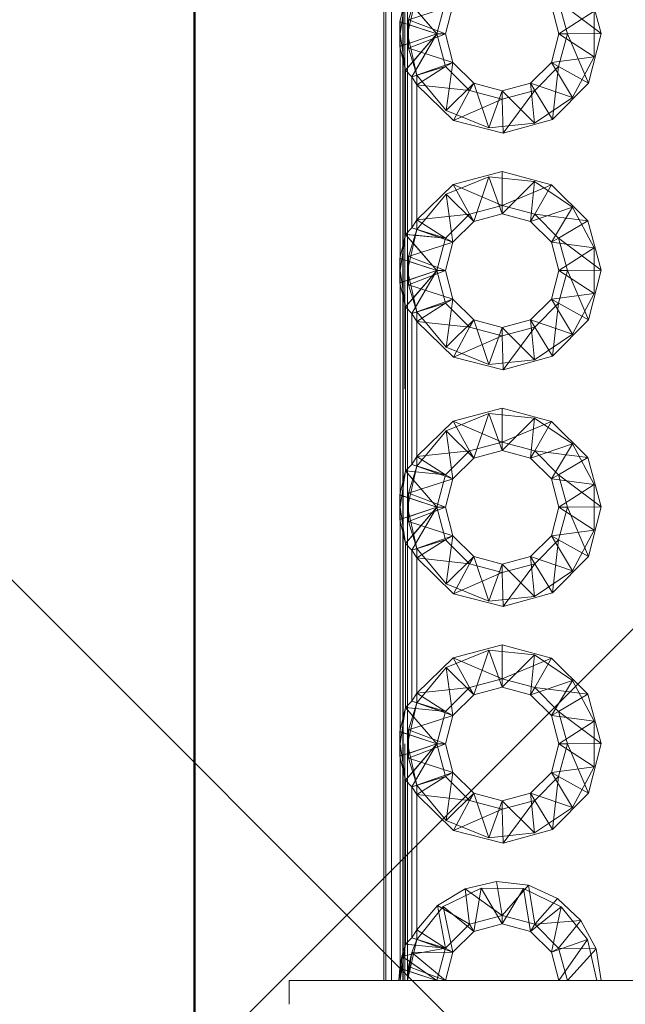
# Paper-space layout 'Layout1' of a CAD drawing. Extents: x -2 to 1380, y -36 to 422.
# Tile 13 of 79: x 314.52 to 315.8, y 150.48 to 152.56. Entities that reach past the tile are written whole.
import ezdxf

# ---------------------------------------------------------------- set-up
doc = ezdxf.new("R2010")
doc.units = 0
doc.linetypes.add('ACAD_ISO02W100', pattern=[15, 12, -3])
for name, color, linetype, lineweight in [('SS_1.ET-HALA_TaO-JD-LAVKA-ZEBRIK', 9, 'CONTINUOUS', 13), ('SS_2.ET-HALA_TaO-LAVKA_+5.100m', 210, 'CONTINUOUS', 50), ('SS_SRAFY', 8, 'CONTINUOUS', 18)]:
    doc.layers.add(name, color=color, linetype=linetype, lineweight=lineweight)

psp = doc.layouts.get("Layout1")

# ---------------------------------------------------------------- hatches: boundary and pattern name
at = {"layer": 'SS_SRAFY'}
h = psp.add_hatch(dxfattribs=at)
h.set_pattern_fill('ANSI37', color=8, scale=0.7, angle=90, style=0)
h.set_pattern_definition([(135, (274.3477, 144.3783), (-1.571545, -1.571545), []), (225, (274.3477, 144.3783), (1.571545, -1.571545), [])])
h.paths.add_polyline_path([(335.1875, 123.6274), (335.1875, 143.6073), (331.1675, 143.6073), (331.1675, 165.6274), (218.2076, 165.6274), (218.2076, 159.6073), (215.1875, 159.6073), (215.1875, 123.6274)], flags=0)
h.paths.add_polyline_path([(316.3875, 148.5273), (316.3875, 150.9274), (316.7476, 150.9274), (316.7476, 148.5273)], flags=0)
h.paths.add_polyline_path([(316.3875, 158.1273), (316.3875, 160.5274), (316.7476, 160.5274), (316.7476, 158.1273)], flags=0)

# ---------------------------------------------------------------- linework, layer by layer
at = {"layer": 'SS_1.ET-HALA_TaO-JD-LAVKA-ZEBRIK', "color": 5, "linetype": 'Continuous', "ltscale": 0.25}
for p, q in [((315.2875, 158.5274), (315.2875, 150.5274)), ((315.2917, 158.5274), (315.2917, 150.5274)), ((315.3038, 158.5274), (315.3038, 150.5274)), ((315.7186, 152.6327), (315.747, 152.5284)), ((315.3336, 152.6041), (315.3212, 152.5534)), ((315.3336, 152.6041), (315.3996, 152.5274)), ((315.4181, 152.5963), (315.3996, 152.5274)), ((315.4175, 152.5274), (315.4336, 152.5874)), ((315.6415, 152.5874), (315.6575, 152.5274)), ((315.6569, 152.5963), (315.6754, 152.5274)), ((315.747, 152.5284), (315.6569, 152.5963)), ((315.3996, 152.5274), (315.3212, 152.5534)), ((315.3212, 152.5534), (315.3212, 152.5013)), ((315.3212, 152.5013), (315.3996, 152.5274)), ((315.3996, 152.5274), (315.3336, 152.4507)), ((315.3996, 152.5274), (315.3467, 152.4371)), ((315.3996, 152.5274), (315.4181, 152.4584)), ((315.4175, 152.5274), (315.3996, 152.5274)), ((315.4336, 152.4674), (315.4175, 152.5274)), ((315.6575, 152.5274), (315.6415, 152.4674)), ((315.6754, 152.5274), (315.6569, 152.4584)), ((315.6754, 152.5274), (315.6575, 152.5274)), ((315.747, 152.5284), (315.6754, 152.5274)), ((315.7196, 152.4238), (315.6754, 152.5274)), ((315.747, 152.5284), (315.7196, 152.4238)), ((315.3212, 152.5013), (315.3336, 152.4507)), ((315.3223, 152.0579), (315.3223, 152.4969)), ((315.4336, 152.4674), (315.4181, 152.4584)), ((315.4775, 152.4234), (315.4336, 152.4674)), ((315.6415, 152.4674), (315.5975, 152.4234)), ((315.6415, 152.4674), (315.6569, 152.4584)), ((315.3467, 152.4371), (315.3336, 152.4507)), ((315.3336, 152.4507), (315.3336, 152.1041)), ((315.4181, 152.4584), (315.3467, 152.4371)), ((315.4181, 152.4584), (315.3575, 152.4203)), ((315.4686, 152.408), (315.4181, 152.4584)), ((315.6569, 152.4584), (315.6065, 152.408)), ((315.6569, 152.4584), (315.6437, 152.3468)), ((315.6569, 152.4584), (315.7196, 152.4238)), ((315.3575, 152.4203), (315.3467, 152.4371)), ((315.3467, 152.1176), (315.3467, 152.4371)), ((315.4349, 152.3448), (315.3575, 152.4203)), ((315.4686, 152.408), (315.3575, 152.4203)), ((315.3575, 152.4203), (315.3575, 152.1344)), ((315.4775, 152.4234), (315.4686, 152.408)), ((315.5375, 152.4074), (315.4775, 152.4234)), ((315.5975, 152.4234), (315.5375, 152.4074)), ((315.5975, 152.4234), (315.6065, 152.408)), ((315.7196, 152.4238), (315.6437, 152.3468)), ((315.4686, 152.408), (315.4349, 152.3448)), ((315.5375, 152.3895), (315.4686, 152.408)), ((315.6065, 152.408), (315.5375, 152.3895)), ((315.5375, 152.4074), (315.5375, 152.3895)), ((315.6065, 152.408), (315.5396, 152.3179)), ((315.6065, 152.408), (315.6437, 152.3468)), ((315.5375, 152.3895), (315.4349, 152.3448)), ((315.5375, 152.3895), (315.5396, 152.3179)), ((315.5396, 152.3179), (315.4349, 152.3448)), ((315.6437, 152.3468), (315.5396, 152.3179)), ((315.434, 152.2094), (315.5375, 152.2368)), ((315.5375, 152.2368), (315.642, 152.2089)), ((315.5375, 152.2368), (315.5375, 152.1653)), ((315.3575, 152.1344), (315.434, 152.2094)), ((315.4686, 152.1468), (315.434, 152.2094)), ((315.434, 152.2094), (315.5375, 152.1653)), ((315.5375, 152.1653), (315.642, 152.2089)), ((315.642, 152.2089), (315.6065, 152.1468)), ((315.642, 152.2089), (315.7186, 152.1327)), ((315.4686, 152.1468), (315.5375, 152.1653)), ((315.5375, 152.1653), (315.6065, 152.1468)), ((315.5375, 152.1653), (315.5375, 152.1474)), ((315.3467, 152.1176), (315.3575, 152.1344)), ((315.3575, 152.1344), (315.4686, 152.1468)), ((315.3575, 152.1344), (315.4181, 152.0963)), ((315.4181, 152.0963), (315.4686, 152.1468)), ((315.4336, 152.0874), (315.4775, 152.1313)), ((315.4686, 152.1468), (315.4775, 152.1313)), ((315.4775, 152.1313), (315.5375, 152.1474)), ((315.5375, 152.1474), (315.5975, 152.1313)), ((315.6065, 152.1468), (315.5975, 152.1313)), ((315.5975, 152.1313), (315.6415, 152.0874)), ((315.6065, 152.1468), (315.6569, 152.0963)), ((315.7186, 152.1327), (315.6065, 152.1468)), ((315.7186, 152.1327), (315.6569, 152.0963)), ((315.7186, 152.1327), (315.747, 152.0284)), ((315.3467, 152.1176), (315.3336, 152.1041)), ((315.3467, 152.1176), (315.4181, 152.0963)), ((315.3336, 152.1041), (315.3212, 152.0534)), ((315.3336, 152.1041), (315.3996, 152.0274)), ((315.3336, 152.1041), (315.4181, 152.0963)), ((315.4181, 152.0963), (315.3996, 152.0274)), ((315.4336, 152.0874), (315.4175, 152.0274)), ((315.4181, 152.0963), (315.4336, 152.0874)), ((315.6569, 152.0963), (315.6415, 152.0874)), ((315.6415, 152.0874), (315.6575, 152.0274)), ((315.6569, 152.0963), (315.6754, 152.0274)), ((315.747, 152.0284), (315.6569, 152.0963)), ((315.3212, 152.0534), (315.3996, 152.0274)), ((315.3212, 152.0534), (315.3212, 152.0013)), ((315.3212, 152.0013), (315.3996, 152.0274)), ((315.3996, 152.0274), (315.3336, 151.9507)), ((315.3996, 152.0274), (315.3467, 151.9371)), ((315.3996, 152.0274), (315.4181, 151.9584)), ((315.3996, 152.0274), (315.4175, 152.0274)), ((315.4336, 151.9674), (315.4175, 152.0274)), ((315.6575, 152.0274), (315.6415, 151.9674)), ((315.6569, 151.9584), (315.6754, 152.0274)), ((315.6575, 152.0274), (315.6754, 152.0274)), ((315.747, 152.0284), (315.6754, 152.0274)), ((315.6754, 152.0274), (315.7196, 151.9238)), ((315.747, 152.0284), (315.7196, 151.9238)), ((315.3212, 152.0013), (315.3336, 151.9507)), ((315.3223, 151.5579), (315.3223, 151.9969)), ((315.4336, 151.9674), (315.4181, 151.9584)), ((315.4775, 151.9234), (315.4336, 151.9674)), ((315.6415, 151.9674), (315.5975, 151.9234)), ((315.6415, 151.9674), (315.6569, 151.9584)), ((315.3336, 151.9507), (315.3467, 151.9371)), ((315.3336, 151.9507), (315.3336, 151.6041)), ((315.4181, 151.9584), (315.3467, 151.9371)), ((315.4181, 151.9584), (315.3575, 151.9203)), ((315.4181, 151.9584), (315.4686, 151.908)), ((315.6065, 151.908), (315.6569, 151.9584)), ((315.6569, 151.9584), (315.6437, 151.8468)), ((315.6569, 151.9584), (315.7196, 151.9238)), ((315.3467, 151.9371), (315.3575, 151.9203)), ((315.3467, 151.6176), (315.3467, 151.9371)), ((315.4349, 151.8448), (315.3575, 151.9203)), ((315.4686, 151.908), (315.3575, 151.9203)), ((315.3575, 151.9203), (315.3575, 151.6344)), ((315.4775, 151.9234), (315.4686, 151.908)), ((315.5375, 151.9074), (315.4775, 151.9234)), ((315.5975, 151.9234), (315.5375, 151.9074)), ((315.5975, 151.9234), (315.6065, 151.908)), ((315.7196, 151.9238), (315.6437, 151.8468)), ((315.4686, 151.908), (315.4349, 151.8448)), ((315.4686, 151.908), (315.5375, 151.8895)), ((315.5375, 151.8895), (315.6065, 151.908)), ((315.5375, 151.9074), (315.5375, 151.8895)), ((315.6065, 151.908), (315.5396, 151.8179)), ((315.6065, 151.908), (315.6437, 151.8468)), ((315.5375, 151.8895), (315.4349, 151.8448)), ((315.5375, 151.8895), (315.5396, 151.8179)), ((315.5396, 151.8179), (315.4349, 151.8448)), ((315.6437, 151.8468), (315.5396, 151.8179)), ((315.434, 151.7094), (315.5375, 151.7368)), ((315.5375, 151.7368), (315.642, 151.7089)), ((315.5375, 151.7368), (315.5375, 151.6653)), ((315.3575, 151.6344), (315.434, 151.7094)), ((315.434, 151.7094), (315.4686, 151.6468)), ((315.434, 151.7094), (315.5375, 151.6653)), ((315.5375, 151.6653), (315.642, 151.7089)), ((315.642, 151.7089), (315.6065, 151.6468)), ((315.642, 151.7089), (315.7186, 151.6327)), ((315.4686, 151.6468), (315.5375, 151.6653)), ((315.5375, 151.6653), (315.6065, 151.6468)), ((315.5375, 151.6653), (315.5375, 151.6474)), ((315.3467, 151.6176), (315.3575, 151.6344)), ((315.3575, 151.6344), (315.4686, 151.6468)), ((315.3575, 151.6344), (315.4181, 151.5963)), ((315.4181, 151.5963), (315.4686, 151.6468)), ((315.4336, 151.5874), (315.4775, 151.6313)), ((315.4686, 151.6468), (315.4775, 151.6313)), ((315.4775, 151.6313), (315.5375, 151.6474)), ((315.5375, 151.6474), (315.5975, 151.6313)), ((315.6065, 151.6468), (315.5975, 151.6313)), ((315.5975, 151.6313), (315.6415, 151.5874)), ((315.6065, 151.6468), (315.6569, 151.5963)), ((315.7186, 151.6327), (315.6065, 151.6468)), ((315.7186, 151.6327), (315.6569, 151.5963)), ((315.7186, 151.6327), (315.747, 151.5284)), ((315.3467, 151.6176), (315.3336, 151.6041)), ((315.3467, 151.6176), (315.4181, 151.5963)), ((315.3336, 151.6041), (315.3212, 151.5534)), ((315.3336, 151.6041), (315.3996, 151.5274)), ((315.3336, 151.6041), (315.4181, 151.5963)), ((315.4181, 151.5963), (315.3996, 151.5274)), ((315.4175, 151.5274), (315.4336, 151.5874)), ((315.4181, 151.5963), (315.4336, 151.5874)), ((315.6569, 151.5963), (315.6415, 151.5874)), ((315.6415, 151.5874), (315.6575, 151.5274)), ((315.6569, 151.5963), (315.6754, 151.5274)), ((315.747, 151.5284), (315.6569, 151.5963)), ((315.3212, 151.5534), (315.3996, 151.5274)), ((315.3212, 151.5534), (315.3212, 151.5013)), ((315.3212, 151.5013), (315.3996, 151.5274)), ((315.3996, 151.5274), (315.3336, 151.4507)), ((315.3996, 151.5274), (315.3467, 151.4371)), ((315.3996, 151.5274), (315.4181, 151.4584)), ((315.3996, 151.5274), (315.4175, 151.5274)), ((315.4336, 151.4674), (315.4175, 151.5274)), ((315.6575, 151.5274), (315.6415, 151.4674)), ((315.6569, 151.4584), (315.6754, 151.5274)), ((315.6575, 151.5274), (315.6754, 151.5274)), ((315.747, 151.5284), (315.6754, 151.5274)), ((315.6754, 151.5274), (315.7196, 151.4238)), ((315.747, 151.5284), (315.7196, 151.4238)), ((315.3212, 151.5013), (315.3336, 151.4507)), ((315.3223, 151.0579), (315.3223, 151.4969)), ((315.4336, 151.4674), (315.4181, 151.4584)), ((315.4775, 151.4234), (315.4336, 151.4674)), ((315.6415, 151.4674), (315.5975, 151.4234)), ((315.6415, 151.4674), (315.6569, 151.4584)), ((315.3336, 151.4507), (315.3467, 151.4371)), ((315.3336, 151.4507), (315.3336, 151.1041)), ((315.4181, 151.4584), (315.3467, 151.4371)), ((315.4181, 151.4584), (315.3575, 151.4203)), ((315.4181, 151.4584), (315.4686, 151.408)), ((315.6065, 151.408), (315.6569, 151.4584)), ((315.6569, 151.4584), (315.6437, 151.3468)), ((315.6569, 151.4584), (315.7196, 151.4238)), ((315.3467, 151.4371), (315.3575, 151.4203)), ((315.3467, 151.1176), (315.3467, 151.4371)), ((315.4349, 151.3448), (315.3575, 151.4203)), ((315.4686, 151.408), (315.3575, 151.4203)), ((315.3575, 151.4203), (315.3575, 151.1344)), ((315.4775, 151.4234), (315.4686, 151.408)), ((315.5375, 151.4074), (315.4775, 151.4234)), ((315.5975, 151.4234), (315.5375, 151.4074)), ((315.5975, 151.4234), (315.6065, 151.408)), ((315.7196, 151.4238), (315.6437, 151.3468)), ((315.4686, 151.408), (315.4349, 151.3448)), ((315.4686, 151.408), (315.5375, 151.3895)), ((315.5375, 151.3895), (315.6065, 151.408)), ((315.5375, 151.4074), (315.5375, 151.3895)), ((315.6065, 151.408), (315.5396, 151.3179)), ((315.6065, 151.408), (315.6437, 151.3468)), ((315.5375, 151.3895), (315.4349, 151.3448)), ((315.5375, 151.3895), (315.5396, 151.3179)), ((315.5396, 151.3179), (315.4349, 151.3448)), ((315.6437, 151.3468), (315.5396, 151.3179)), ((315.434, 151.2094), (315.5375, 151.2368)), ((315.5375, 151.2368), (315.642, 151.2089)), ((315.5375, 151.2368), (315.5375, 151.1653)), ((315.3575, 151.1344), (315.434, 151.2094)), ((315.434, 151.2094), (315.4686, 151.1468)), ((315.434, 151.2094), (315.5375, 151.1653)), ((315.5375, 151.1653), (315.642, 151.2089)), ((315.642, 151.2089), (315.6065, 151.1468)), ((315.642, 151.2089), (315.7186, 151.1327)), ((315.4686, 151.1468), (315.5375, 151.1653)), ((315.5375, 151.1653), (315.6065, 151.1468)), ((315.5375, 151.1653), (315.5375, 151.1474)), ((315.3467, 151.1176), (315.3575, 151.1344)), ((315.3575, 151.1344), (315.4686, 151.1468)), ((315.3575, 151.1344), (315.4181, 151.0963)), ((315.4181, 151.0963), (315.4686, 151.1468)), ((315.4336, 151.0874), (315.4775, 151.1313)), ((315.4686, 151.1468), (315.4775, 151.1313)), ((315.4775, 151.1313), (315.5375, 151.1474)), ((315.5375, 151.1474), (315.5975, 151.1313)), ((315.6065, 151.1468), (315.5975, 151.1313)), ((315.5975, 151.1313), (315.6415, 151.0874)), ((315.6065, 151.1468), (315.6569, 151.0963)), ((315.7186, 151.1327), (315.6065, 151.1468)), ((315.7186, 151.1327), (315.6569, 151.0963)), ((315.7186, 151.1327), (315.747, 151.0284)), ((315.3467, 151.1176), (315.3336, 151.1041)), ((315.3467, 151.1176), (315.4181, 151.0963)), ((315.3336, 151.1041), (315.3212, 151.0534)), ((315.3336, 151.1041), (315.3996, 151.0274)), ((315.3336, 151.1041), (315.4181, 151.0963)), ((315.4181, 151.0963), (315.3996, 151.0274)), ((315.4175, 151.0274), (315.4336, 151.0874)), ((315.4181, 151.0963), (315.4336, 151.0874)), ((315.6569, 151.0963), (315.6415, 151.0874)), ((315.6415, 151.0874), (315.6575, 151.0274)), ((315.6754, 151.0274), (315.6569, 151.0963)), ((315.747, 151.0284), (315.6569, 151.0963)), ((315.3212, 151.0534), (315.3996, 151.0274)), ((315.3212, 151.0534), (315.3212, 151.0013)), ((315.3212, 151.0013), (315.3996, 151.0274)), ((315.3996, 151.0274), (315.3336, 150.9507)), ((315.3996, 151.0274), (315.3467, 150.9371)), ((315.3996, 151.0274), (315.4181, 150.9584)), ((315.3996, 151.0274), (315.4175, 151.0274)), ((315.4336, 150.9674), (315.4175, 151.0274)), ((315.6575, 151.0274), (315.6415, 150.9674)), ((315.6569, 150.9584), (315.6754, 151.0274)), ((315.6575, 151.0274), (315.6754, 151.0274)), ((315.6754, 151.0274), (315.747, 151.0284)), ((315.6754, 151.0274), (315.7196, 150.9238)), ((315.747, 151.0284), (315.7196, 150.9238)), ((315.3212, 151.0013), (315.3336, 150.9507)), ((315.3223, 150.5594), (315.3223, 150.9969)), ((315.4336, 150.9674), (315.4181, 150.9584)), ((315.4775, 150.9234), (315.4336, 150.9674)), ((315.6415, 150.9674), (315.5975, 150.9234)), ((315.6415, 150.9674), (315.6569, 150.9584)), ((315.3336, 150.9507), (315.3467, 150.9371)), ((315.3336, 150.9507), (315.3336, 150.6041)), ((315.4181, 150.9584), (315.3467, 150.9371)), ((315.4181, 150.9584), (315.3575, 150.9203)), ((315.4181, 150.9584), (315.4686, 150.908)), ((315.6065, 150.908), (315.6569, 150.9584)), ((315.6569, 150.9584), (315.6437, 150.8468)), ((315.6569, 150.9584), (315.7196, 150.9238)), ((315.3467, 150.9371), (315.3575, 150.9203)), ((315.3467, 150.6176), (315.3467, 150.9371)), ((315.4775, 150.9234), (315.4686, 150.908)), ((315.5375, 150.9074), (315.4775, 150.9234)), ((315.5975, 150.9234), (315.5375, 150.9074)), ((315.5975, 150.9234), (315.6065, 150.908)), ((315.7196, 150.9238), (315.6437, 150.8468)), ((315.4349, 150.8448), (315.3575, 150.9203)), ((315.4686, 150.908), (315.3575, 150.9203)), ((315.3575, 150.9203), (315.3575, 150.6344)), ((315.4686, 150.908), (315.4349, 150.8448)), ((315.4686, 150.908), (315.5375, 150.8895)), ((315.5375, 150.8895), (315.6065, 150.908)), ((315.5375, 150.9074), (315.5375, 150.8895)), ((315.6065, 150.908), (315.5396, 150.8179)), ((315.6065, 150.908), (315.6437, 150.8468)), ((315.4349, 150.8448), (315.5375, 150.8895)), ((315.5375, 150.8895), (315.5396, 150.8179)), ((315.5396, 150.8179), (315.4349, 150.8448)), ((315.6437, 150.8468), (315.5396, 150.8179)), ((315.4593, 150.7216), (315.5255, 150.7365)), ((315.5255, 150.7365), (315.5375, 150.6653)), ((315.5255, 150.7365), (315.5931, 150.7293)), ((315.4012, 150.6864), (315.4593, 150.7216)), ((315.4593, 150.7216), (315.4686, 150.6468)), ((315.4593, 150.7216), (315.5375, 150.6653)), ((315.5375, 150.6653), (315.5931, 150.7293)), ((315.5931, 150.7293), (315.6065, 150.6468)), ((315.5931, 150.7293), (315.6547, 150.7009)), ((315.6547, 150.7009), (315.6065, 150.6468)), ((315.6547, 150.7009), (315.7041, 150.6543)), ((315.3575, 150.6344), (315.4012, 150.6864)), ((315.4181, 150.5963), (315.4012, 150.6864)), ((315.4012, 150.6864), (315.4686, 150.6468)), ((315.4686, 150.6468), (315.5375, 150.6653)), ((315.5375, 150.6653), (315.6065, 150.6468)), ((315.5375, 150.6653), (315.5375, 150.6474)), ((315.6065, 150.6468), (315.7041, 150.6543)), ((315.7041, 150.6543), (315.6569, 150.5963)), ((315.7041, 150.6543), (315.736, 150.5944)), ((315.3467, 150.6176), (315.3575, 150.6344)), ((315.4181, 150.5963), (315.3575, 150.6344)), ((315.4181, 150.5963), (315.4686, 150.6468)), ((315.4336, 150.5874), (315.4775, 150.6313)), ((315.4686, 150.6468), (315.4775, 150.6313)), ((315.4775, 150.6313), (315.5375, 150.6474)), ((315.5375, 150.6474), (315.5975, 150.6313)), ((315.6065, 150.6468), (315.5975, 150.6313)), ((315.5975, 150.6313), (315.6415, 150.5874)), ((315.6065, 150.6468), (315.6569, 150.5963)), ((315.3467, 150.6176), (315.3336, 150.6041)), ((315.3467, 150.6176), (315.4181, 150.5963)), ((315.3336, 150.6041), (315.3259, 150.5791)), ((315.3259, 150.5791), (315.4181, 150.5963)), ((315.3336, 150.6041), (315.4181, 150.5963)), ((315.3996, 150.5274), (315.4181, 150.5963)), ((315.4181, 150.5963), (315.4336, 150.5874)), ((315.6569, 150.5963), (315.6415, 150.5874)), ((315.6569, 150.5963), (315.6754, 150.5274)), ((315.736, 150.5944), (315.6569, 150.5963)), ((315.736, 150.5944), (315.6754, 150.5274)), ((315.736, 150.5944), (315.747, 150.5274)), ((315.3259, 150.5791), (315.3212, 150.5534)), ((315.3259, 150.5791), (315.3996, 150.5274)), ((315.4175, 150.5274), (315.4336, 150.5874)), ((315.6415, 150.5874), (315.6575, 150.5274)), ((315.3212, 150.5534), (315.3196, 150.5274)), ((315.3212, 150.5534), (315.3996, 150.5274)), ((316.4875, 150.5274), (315.0875, 150.5274)), ((315.0875, 150.5274), (315.0875, 150.4774))]:
    psp.add_line(p, q, dxfattribs=at)
at = {"layer": 'SS_1.ET-HALA_TaO-JD-LAVKA-ZEBRIK', "color": 9, "linetype": 'ACAD_ISO02W100', "ltscale": 0.25}
for p, q in [((315.3275, 150.5274), (315.3275, 158.5274)), ((315.3287, 150.5274), (315.3287, 158.5274)), ((315.3321, 158.5274), (315.3321, 150.5274)), ((315.3375, 150.5274), (315.3375, 158.5274)), ((315.3375, 152.5274), (315.3575, 152.6145)), ((315.3575, 152.6145), (315.3398, 152.5573)), ((315.3223, 152.5274), (315.3336, 152.6041)), ((315.4336, 152.5874), (315.3398, 152.5573)), ((315.3506, 152.5843), (315.3996, 152.5274)), ((315.7316, 152.5758), (315.6575, 152.5274)), ((315.7316, 152.5758), (315.7316, 152.4789)), ((315.3259, 152.5519), (315.3212, 152.5534)), ((315.3223, 152.5274), (315.3212, 152.5534)), ((315.3223, 152.4969), (315.3223, 152.5579)), ((315.339, 152.5475), (315.3259, 152.5519)), ((315.3398, 152.5573), (315.3375, 152.5274)), ((315.3419, 152.5465), (315.339, 152.5475)), ((315.3398, 152.5573), (315.4175, 152.5274)), ((315.3398, 152.5573), (315.3398, 152.4974)), ((315.3996, 152.5274), (315.3419, 152.5465)), ((315.3212, 152.5013), (315.3223, 152.5274)), ((315.3336, 152.4507), (315.3223, 152.5274)), ((315.3375, 152.5274), (315.3398, 152.4974)), ((315.3575, 152.4402), (315.3375, 152.5274)), ((315.4175, 152.5274), (315.3398, 152.4974)), ((315.3419, 152.5082), (315.3996, 152.5274)), ((315.3996, 152.5274), (315.3506, 152.4704)), ((315.3996, 152.5274), (315.355, 152.4513)), ((315.7316, 152.4789), (315.6575, 152.5274)), ((315.3212, 152.5013), (315.3259, 152.5029)), ((315.3259, 152.5029), (315.339, 152.5072)), ((315.339, 152.5072), (315.3419, 152.5082)), ((315.3398, 152.4974), (315.3575, 152.4402)), ((315.3398, 152.4974), (315.4336, 152.4674)), ((315.3488, 152.4683), (315.3336, 152.4507)), ((315.3506, 152.4704), (315.3488, 152.4683)), ((315.4336, 152.4674), (315.3575, 152.4402)), ((315.4336, 152.4674), (315.4196, 152.3658)), ((315.6415, 152.4674), (315.7316, 152.4789)), ((315.6415, 152.4674), (315.6861, 152.3934)), ((315.7316, 152.4789), (315.6861, 152.3934)), ((315.3544, 152.4503), (315.3467, 152.4371)), ((315.3575, 152.4403), (315.3467, 152.4371)), ((315.355, 152.4513), (315.3544, 152.4503)), ((315.4181, 152.4584), (315.3575, 152.4403)), ((315.4196, 152.3658), (315.3575, 152.4402)), ((315.3575, 152.4402), (315.3575, 152.4203)), ((315.4775, 152.4234), (315.4196, 152.3658)), ((315.4775, 152.4234), (315.5093, 152.3294)), ((315.5975, 152.4234), (315.6057, 152.3393)), ((315.5975, 152.4234), (315.6861, 152.3934)), ((315.5375, 152.4074), (315.5093, 152.3294)), ((315.5375, 152.4074), (315.6057, 152.3393)), ((315.6861, 152.3934), (315.6057, 152.3393)), ((315.5093, 152.3294), (315.4196, 152.3658)), ((315.6057, 152.3393), (315.5093, 152.3294)), ((315.4196, 152.1889), (315.5093, 152.2254)), ((315.5093, 152.2254), (315.4775, 152.1313)), ((315.5093, 152.2254), (315.5375, 152.1474)), ((315.5093, 152.2254), (315.6057, 152.2154)), ((315.6057, 152.2154), (315.5375, 152.1474)), ((315.6057, 152.2154), (315.5975, 152.1313)), ((315.6057, 152.2154), (315.6861, 152.1613)), ((315.3575, 152.1145), (315.4196, 152.1889)), ((315.4196, 152.1889), (315.4336, 152.0874)), ((315.4196, 152.1889), (315.4775, 152.1313)), ((315.6861, 152.1613), (315.5975, 152.1313)), ((315.6861, 152.1613), (315.6415, 152.0874)), ((315.6861, 152.1613), (315.7316, 152.0758)), ((315.3575, 152.1344), (315.3575, 152.1145)), ((315.3375, 152.0274), (315.3575, 152.1145)), ((315.3575, 152.1145), (315.3398, 152.0573)), ((315.3467, 152.1176), (315.3575, 152.1144)), ((315.4336, 152.0874), (315.3575, 152.1145)), ((315.3575, 152.1144), (315.4181, 152.0963)), ((315.3223, 152.0274), (315.3336, 152.1041)), ((315.3336, 152.1041), (315.3488, 152.0864)), ((315.3336, 152.1041), (315.3537, 152.1022)), ((315.4336, 152.0874), (315.3398, 152.0573)), ((315.3488, 152.0864), (315.3506, 152.0843)), ((315.3537, 152.1022), (315.3547, 152.1021)), ((315.3547, 152.1021), (315.4181, 152.0963)), ((315.7316, 152.0758), (315.6415, 152.0874)), ((315.3506, 152.0843), (315.3996, 152.0274)), ((315.7316, 152.0758), (315.6575, 152.0274)), ((315.7316, 152.0758), (315.7316, 151.9789)), ((315.3212, 152.0534), (315.3259, 152.0519)), ((315.3212, 152.0534), (315.3223, 152.0274)), ((315.3223, 151.9969), (315.3223, 152.0579)), ((315.3259, 152.0519), (315.339, 152.0475)), ((315.3398, 152.0573), (315.3375, 152.0274)), ((315.339, 152.0475), (315.3419, 152.0465)), ((315.3398, 152.0573), (315.4175, 152.0274)), ((315.3398, 152.0573), (315.3398, 151.9974)), ((315.3419, 152.0465), (315.3996, 152.0274)), ((315.3212, 152.0013), (315.3223, 152.0274)), ((315.3336, 151.9507), (315.3223, 152.0274)), ((315.3375, 152.0274), (315.3398, 151.9974)), ((315.3575, 151.9402), (315.3375, 152.0274)), ((315.3398, 151.9974), (315.4175, 152.0274)), ((315.3419, 152.0082), (315.3996, 152.0274)), ((315.3996, 152.0274), (315.3506, 151.9704)), ((315.3996, 152.0274), (315.355, 151.9513)), ((315.6575, 152.0274), (315.7316, 151.9789)), ((315.3212, 152.0013), (315.3259, 152.0029)), ((315.3259, 152.0029), (315.339, 152.0072)), ((315.339, 152.0072), (315.3419, 152.0082)), ((315.3398, 151.9974), (315.3575, 151.9402)), ((315.3398, 151.9974), (315.4336, 151.9674)), ((315.3488, 151.9683), (315.3336, 151.9507)), ((315.3506, 151.9704), (315.3488, 151.9683)), ((315.4336, 151.9674), (315.3575, 151.9402)), ((315.4336, 151.9674), (315.4196, 151.8658)), ((315.6415, 151.9674), (315.7316, 151.9789)), ((315.6415, 151.9674), (315.6861, 151.8934)), ((315.7316, 151.9789), (315.6861, 151.8934)), ((315.3544, 151.9503), (315.3467, 151.9371)), ((315.3575, 151.9403), (315.3467, 151.9371)), ((315.355, 151.9513), (315.3544, 151.9503)), ((315.4181, 151.9584), (315.3575, 151.9403)), ((315.4196, 151.8658), (315.3575, 151.9402)), ((315.3575, 151.9402), (315.3575, 151.9203)), ((315.4775, 151.9234), (315.4196, 151.8658)), ((315.4775, 151.9234), (315.5093, 151.8294)), ((315.5975, 151.9234), (315.6057, 151.8393)), ((315.5975, 151.9234), (315.6861, 151.8934)), ((315.5375, 151.9074), (315.5093, 151.8294)), ((315.5375, 151.9074), (315.6057, 151.8393)), ((315.6861, 151.8934), (315.6057, 151.8393)), ((315.5093, 151.8294), (315.4196, 151.8658)), ((315.6057, 151.8393), (315.5093, 151.8294)), ((315.4196, 151.6889), (315.5093, 151.7254)), ((315.5093, 151.7254), (315.4775, 151.6313)), ((315.5093, 151.7254), (315.5375, 151.6474)), ((315.5093, 151.7254), (315.6057, 151.7154)), ((315.6057, 151.7154), (315.5375, 151.6474)), ((315.6057, 151.7154), (315.5975, 151.6313)), ((315.6057, 151.7154), (315.6861, 151.6613)), ((315.3575, 151.6145), (315.4196, 151.6889)), ((315.4196, 151.6889), (315.4336, 151.5874)), ((315.4196, 151.6889), (315.4775, 151.6313)), ((315.6861, 151.6613), (315.5975, 151.6313)), ((315.6861, 151.6613), (315.6415, 151.5874)), ((315.6861, 151.6613), (315.7316, 151.5758)), ((315.3575, 151.6344), (315.3575, 151.6145)), ((315.3375, 151.5274), (315.3575, 151.6145)), ((315.3575, 151.6145), (315.3398, 151.5573)), ((315.3467, 151.6176), (315.3575, 151.6144)), ((315.3575, 151.6145), (315.4336, 151.5874)), ((315.3575, 151.6144), (315.4181, 151.5963)), ((315.3223, 151.5274), (315.3336, 151.6041)), ((315.3336, 151.6041), (315.3488, 151.5864)), ((315.3336, 151.6041), (315.3537, 151.6022)), ((315.3398, 151.5573), (315.4336, 151.5874)), ((315.3488, 151.5864), (315.3506, 151.5843)), ((315.3537, 151.6022), (315.3547, 151.6021)), ((315.3547, 151.6021), (315.4181, 151.5963)), ((315.7316, 151.5758), (315.6415, 151.5874)), ((315.3506, 151.5843), (315.3996, 151.5274)), ((315.6575, 151.5274), (315.7316, 151.5758)), ((315.7316, 151.5758), (315.7316, 151.4789)), ((315.3212, 151.5534), (315.3259, 151.5519)), ((315.3212, 151.5534), (315.3223, 151.5274)), ((315.3223, 151.4969), (315.3223, 151.5579)), ((315.3259, 151.5519), (315.339, 151.5475)), ((315.3398, 151.5573), (315.3375, 151.5274)), ((315.339, 151.5475), (315.3419, 151.5465)), ((315.3398, 151.5573), (315.4175, 151.5274)), ((315.3398, 151.5573), (315.3398, 151.4974)), ((315.3419, 151.5465), (315.3996, 151.5274)), ((315.3212, 151.5013), (315.3223, 151.5274)), ((315.3336, 151.4507), (315.3223, 151.5274)), ((315.3375, 151.5274), (315.3398, 151.4974)), ((315.3575, 151.4402), (315.3375, 151.5274)), ((315.3398, 151.4974), (315.4175, 151.5274)), ((315.3419, 151.5082), (315.3996, 151.5274)), ((315.3996, 151.5274), (315.3506, 151.4704)), ((315.3996, 151.5274), (315.355, 151.4513)), ((315.6575, 151.5274), (315.7316, 151.4789)), ((315.3212, 151.5013), (315.3259, 151.5029)), ((315.3259, 151.5029), (315.339, 151.5072)), ((315.339, 151.5072), (315.3419, 151.5082)), ((315.3398, 151.4974), (315.3575, 151.4402)), ((315.3398, 151.4974), (315.4336, 151.4674)), ((315.3488, 151.4683), (315.3336, 151.4507)), ((315.3506, 151.4704), (315.3488, 151.4683)), ((315.4336, 151.4674), (315.3575, 151.4402)), ((315.4336, 151.4674), (315.4196, 151.3658)), ((315.6415, 151.4674), (315.7316, 151.4789)), ((315.6415, 151.4674), (315.6861, 151.3934)), ((315.7316, 151.4789), (315.6861, 151.3934)), ((315.3544, 151.4503), (315.3467, 151.4371)), ((315.355, 151.4513), (315.3544, 151.4503)), ((315.4181, 151.4584), (315.3575, 151.4403)), ((315.3575, 151.4403), (315.3467, 151.4371)), ((315.4196, 151.3658), (315.3575, 151.4402)), ((315.3575, 151.4402), (315.3575, 151.4203)), ((315.4775, 151.4234), (315.4196, 151.3658)), ((315.4775, 151.4234), (315.5093, 151.3294)), ((315.5975, 151.4234), (315.6057, 151.3393)), ((315.5975, 151.4234), (315.6861, 151.3934)), ((315.5375, 151.4074), (315.5093, 151.3294)), ((315.5375, 151.4074), (315.6057, 151.3393)), ((315.6861, 151.3934), (315.6057, 151.3393)), ((315.5093, 151.3294), (315.4196, 151.3658)), ((315.6057, 151.3393), (315.5093, 151.3294)), ((315.4196, 151.1889), (315.5093, 151.2254)), ((315.5093, 151.2254), (315.4775, 151.1313)), ((315.5093, 151.2254), (315.5375, 151.1474)), ((315.5093, 151.2254), (315.6057, 151.2154)), ((315.6057, 151.2154), (315.5375, 151.1474)), ((315.6057, 151.2154), (315.5975, 151.1313)), ((315.6057, 151.2154), (315.6861, 151.1613)), ((315.3575, 151.1145), (315.4196, 151.1889)), ((315.4196, 151.1889), (315.4336, 151.0874)), ((315.4196, 151.1889), (315.4775, 151.1313)), ((315.6861, 151.1613), (315.5975, 151.1313)), ((315.6861, 151.1613), (315.6415, 151.0874)), ((315.6861, 151.1613), (315.7316, 151.0758)), ((315.3575, 151.1344), (315.3575, 151.1145)), ((315.3375, 151.0274), (315.3575, 151.1145)), ((315.3575, 151.1145), (315.3398, 151.0573)), ((315.3467, 151.1176), (315.3575, 151.1144)), ((315.3575, 151.1145), (315.4336, 151.0874)), ((315.3575, 151.1144), (315.4181, 151.0963)), ((315.3223, 151.0274), (315.3336, 151.1041)), ((315.3336, 151.1041), (315.3488, 151.0864)), ((315.3336, 151.1041), (315.3537, 151.1022)), ((315.3398, 151.0573), (315.4336, 151.0874)), ((315.3537, 151.1022), (315.3547, 151.1021)), ((315.3547, 151.1021), (315.4181, 151.0963)), ((315.7316, 151.0758), (315.6415, 151.0874)), ((315.3488, 151.0864), (315.3506, 151.0843)), ((315.3506, 151.0843), (315.3996, 151.0274)), ((315.6575, 151.0274), (315.7316, 151.0758)), ((315.7316, 151.0758), (315.7316, 150.9789)), ((315.3212, 151.0534), (315.3259, 151.0519)), ((315.3212, 151.0534), (315.3223, 151.0274)), ((315.3223, 150.9969), (315.3223, 151.0579)), ((315.3259, 151.0519), (315.339, 151.0475)), ((315.3398, 151.0573), (315.3375, 151.0274)), ((315.339, 151.0475), (315.3419, 151.0465)), ((315.3398, 151.0573), (315.4175, 151.0274)), ((315.3398, 151.0573), (315.3398, 150.9974)), ((315.3419, 151.0465), (315.3996, 151.0274)), ((315.3212, 151.0013), (315.3223, 151.0274)), ((315.3336, 150.9507), (315.3223, 151.0274)), ((315.3375, 151.0274), (315.3398, 150.9974)), ((315.3575, 150.9402), (315.3375, 151.0274)), ((315.3398, 150.9974), (315.4175, 151.0274)), ((315.3419, 151.0082), (315.3996, 151.0274)), ((315.3996, 151.0274), (315.3506, 150.9704)), ((315.3996, 151.0274), (315.355, 150.9513)), ((315.6575, 151.0274), (315.7316, 150.9789)), ((315.3259, 151.0029), (315.339, 151.0072)), ((315.339, 151.0072), (315.3419, 151.0082)), ((315.3212, 151.0013), (315.3259, 151.0029)), ((315.3398, 150.9974), (315.3575, 150.9402)), ((315.3398, 150.9974), (315.4336, 150.9674)), ((315.3488, 150.9683), (315.3336, 150.9507)), ((315.3506, 150.9704), (315.3488, 150.9683)), ((315.4336, 150.9674), (315.3575, 150.9402)), ((315.4336, 150.9674), (315.4196, 150.8658)), ((315.6415, 150.9674), (315.7316, 150.9789)), ((315.6415, 150.9674), (315.6861, 150.8934)), ((315.7316, 150.9789), (315.6861, 150.8934)), ((315.3544, 150.9503), (315.3467, 150.9371)), ((315.355, 150.9513), (315.3544, 150.9503)), ((315.4181, 150.9584), (315.3575, 150.9403)), ((315.3575, 150.9403), (315.3467, 150.9371)), ((315.4196, 150.8658), (315.3575, 150.9402)), ((315.3575, 150.9402), (315.3575, 150.9203)), ((315.4775, 150.9234), (315.4196, 150.8658)), ((315.4775, 150.9234), (315.5093, 150.8294)), ((315.5975, 150.9234), (315.6057, 150.8393)), ((315.5975, 150.9234), (315.6861, 150.8934)), ((315.5375, 150.9074), (315.5093, 150.8294)), ((315.5375, 150.9074), (315.6057, 150.8393)), ((315.6861, 150.8934), (315.6057, 150.8393)), ((315.5093, 150.8294), (315.4196, 150.8658)), ((315.6057, 150.8393), (315.5093, 150.8294)), ((315.4131, 150.684), (315.4933, 150.7224)), ((315.4933, 150.7224), (315.4775, 150.6313)), ((315.4933, 150.7224), (315.5375, 150.6474)), ((315.4933, 150.7224), (315.5823, 150.7223)), ((315.5823, 150.7223), (315.5375, 150.6474)), ((315.5823, 150.7223), (315.5975, 150.6313)), ((315.5823, 150.7223), (315.6623, 150.6836)), ((315.3575, 150.6145), (315.4131, 150.684)), ((315.4131, 150.684), (315.4336, 150.5874)), ((315.4131, 150.684), (315.4775, 150.6313)), ((315.6623, 150.6836), (315.5975, 150.6313)), ((315.6623, 150.6836), (315.6415, 150.5874)), ((315.6623, 150.6836), (315.7178, 150.6141)), ((315.3575, 150.6344), (315.3575, 150.6145)), ((315.3375, 150.5274), (315.3575, 150.6145)), ((315.3575, 150.6145), (315.3465, 150.5866)), ((315.3467, 150.6176), (315.3575, 150.6144)), ((315.3575, 150.6145), (315.4336, 150.5874)), ((315.3575, 150.6144), (315.4181, 150.5963)), ((315.7178, 150.6141), (315.6415, 150.5874)), ((315.7178, 150.6141), (315.6575, 150.5274)), ((315.7178, 150.6141), (315.7375, 150.5274)), ((315.3223, 150.5274), (315.3336, 150.6041)), ((315.3336, 150.6041), (315.3527, 150.6023)), ((315.3527, 150.6023), (315.3547, 150.6021)), ((315.3547, 150.6021), (315.4181, 150.5963)), ((315.3259, 150.5791), (315.3223, 150.5274)), ((315.3259, 150.5791), (315.33, 150.5799)), ((315.3259, 150.5791), (315.3295, 150.5765)), ((315.3295, 150.5765), (315.3422, 150.5677)), ((315.33, 150.5799), (315.3456, 150.5828)), ((315.3465, 150.5866), (315.3375, 150.5274)), ((315.3465, 150.5866), (315.3398, 150.5573)), ((315.3422, 150.5677), (315.3461, 150.5649)), ((315.3456, 150.5828), (315.3505, 150.5837)), ((315.3465, 150.5866), (315.4336, 150.5874)), ((315.3465, 150.5866), (315.4175, 150.5274)), ((315.3212, 150.5534), (315.3259, 150.5519)), ((315.3212, 150.5534), (315.3223, 150.5274)), ((315.3223, 150.5274), (315.3223, 150.5594)), ((315.3259, 150.5519), (315.339, 150.5475)), ((315.3398, 150.5573), (315.3375, 150.5274)), ((315.339, 150.5475), (315.3419, 150.5465)), ((315.3398, 150.5573), (315.4175, 150.5274)), ((315.3419, 150.5465), (315.3996, 150.5274)), ((315.3461, 150.5649), (315.3996, 150.5274))]:
    psp.add_line(p, q, dxfattribs=at)
at = {"layer": 'SS_2.ET-HALA_TaO-LAVKA_+5.100m', "color": 1, "linetype": 'Continuous', "ltscale": 0.25}
psp.add_line((314.8875, 158.1274), (314.8875, 147.6274), dxfattribs=at)

doc.saveas('drawing.dxf')
